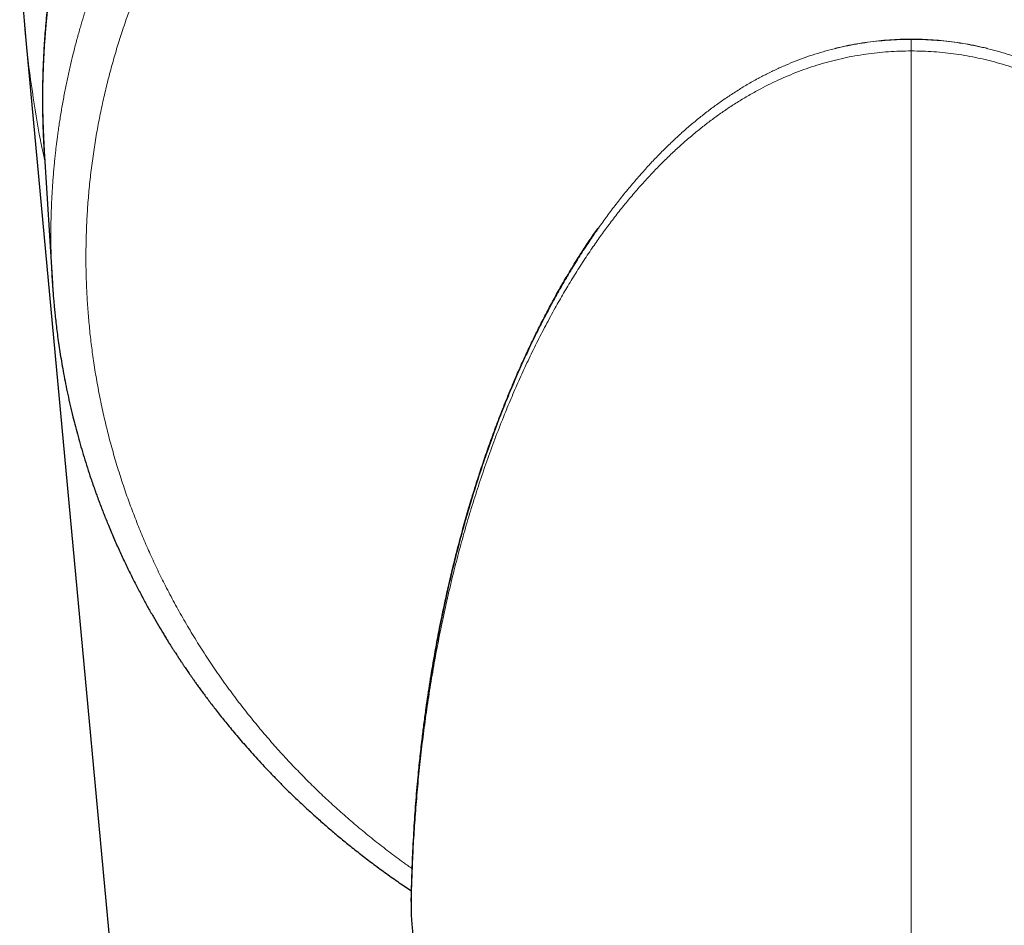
# Model space of a CAD drawing. Header units: millimetres. Extents: x 8 to 869, y 12 to 812.
# Tile 96 of 230: x 462 to 491, y 248 to 274. Entities that reach past the tile are written whole.
import ezdxf

# ---------------------------------------------------------------- set-up
doc = ezdxf.new("R2010")
doc.units = ezdxf.units.MM

msp = doc.modelspace()

# ---------------------------------------------------------------- linework, layer by layer
at = {"color": 252, "linetype": 'Continuous', "lineweight": 0}
for p, q in [((488.386, 273.855), (488.386, 273.859)), ((488.386, 273.852), (488.386, 273.853)), ((488.388, 184.695), (488.386, 273.515)), ((473.823, 248.442), (473.823, 248.429)), ((473.824, 248.426), (473.823, 248.41)), ((473.823, 248.41), (473.826, 248.351))]:
    msp.add_line(p, q, dxfattribs=at)
at = {"color": 7, "linetype": 'Continuous', "lineweight": 30}
for p, q in [((463.138, 270.598), (463.379, 266.756)), ((463.38, 266.756), (463.379, 266.772)), ((473.823, 248.426), (473.823, 248.415)), ((473.823, 248.415), (473.826, 248.347)), ((473.826, 248.351), (473.826, 248.346))]:
    msp.add_line(p, q, dxfattribs=at)
at = {"color": 7, "linetype": 'Continuous', "lineweight": 30, "flags": 128}
msp.add_lwpolyline([(462.582, 274.142), (466.45, 232.483), (470.517, 188.677)], dxfattribs=at)
at = {"color": 252, "linetype": 'Continuous', "lineweight": 0, "flags": 128}
msp.add_lwpolyline([(488.386, 273.852), (488.386, 273.845), (488.386, 273.833), (488.386, 273.818), (488.386, 273.799), (488.386, 273.776), (488.386, 273.75), (488.386, 273.721), (488.386, 273.69), (488.386, 273.657), (488.386, 273.623), (488.386, 273.587), (488.386, 273.551), (488.386, 273.515)], dxfattribs=at)
at = {"color": 7, "linetype": 'Continuous', "lineweight": 30}
msp.add_arc((488.213, 272.068), 25.118, 96.9311, 183.3554, dxfattribs=at)
at = {"color": 252, "linetype": 'Continuous', "lineweight": 0}
for centre, radius, start, end in [((473.934, 248.44), 0.111, 179.0018, 187.0565), ((473.993, 248.426), 0.171, 178.918, 185.2619)]:
    msp.add_arc(centre, radius, start, end, dxfattribs=at)
at = {"color": 7, "linetype": 'Continuous', "lineweight": 30}
for points, knots in [([(485.182, 297.003), (485.123, 296.996), (484.871, 296.966), (484.429, 296.899), (483.855, 296.803), (483.279, 296.692), (482.702, 296.568), (482.124, 296.428), (481.548, 296.275), (480.975, 296.109), (480.409, 295.93), (479.849, 295.738), (479.297, 295.535), (478.749, 295.319), (478.203, 295.088), (477.657, 294.843), (477.114, 294.583), (476.576, 294.31), (476.045, 294.024), (475.522, 293.727), (475.01, 293.419), (474.507, 293.1), (474.011, 292.77), (473.519, 292.424), (473.031, 292.064), (472.547, 291.689), (472.07, 291.3), (471.602, 290.899), (471.144, 290.487), (470.698, 290.065), (470.263, 289.634), (469.838, 289.19), (469.443, 288.758), (469.077, 288.339), (468.739, 287.935), (468.409, 287.522), (468.086, 287.102), (467.772, 286.674), (467.447, 286.211), (467.115, 285.714), (466.777, 285.179), (466.452, 284.634), (466.155, 284.108), (465.886, 283.601), (465.641, 283.116), (465.406, 282.624), (465.181, 282.126), (464.967, 281.622), (464.767, 281.121), (464.581, 280.624), (464.408, 280.132), (464.246, 279.636), (464.093, 279.134), (463.942, 278.597), (463.794, 278.022), (463.654, 277.41), (463.546, 276.878), (463.464, 276.429), (463.404, 276.069), (463.35, 275.719), (463.303, 275.376), (463.262, 275.042), (463.226, 274.718), (463.195, 274.404), (463.169, 274.102), (463.148, 273.811), (463.131, 273.533), (463.117, 273.254), (463.106, 272.977), (463.098, 272.703), (463.093, 272.443), (463.091, 272.2), (463.091, 271.971), (463.094, 271.758), (463.097, 271.56), (463.102, 271.377), (463.108, 271.21), (463.114, 271.058), (463.12, 270.921), (463.126, 270.8), (463.132, 270.694), (463.136, 270.628), (463.138, 270.598)], [0, 0, 0, 0, 0.0047, 0.019957, 0.035238, 0.050541, 0.066146, 0.081774, 0.097427, 0.113103, 0.128802, 0.144244, 0.159709, 0.175197, 0.190707, 0.206523, 0.222363, 0.238226, 0.254113, 0.270024, 0.285674, 0.301346, 0.317041, 0.33277, 0.348847, 0.364987, 0.381191, 0.397458, 0.413788, 0.429888, 0.44605, 0.462272, 0.478555, 0.49242, 0.506328, 0.52028, 0.534277, 0.548317, 0.562401, 0.579057, 0.595773, 0.612551, 0.62939, 0.643726, 0.658105, 0.672529, 0.686997, 0.701508, 0.716064, 0.729828, 0.743631, 0.757473, 0.771355, 0.785275, 0.801862, 0.818504, 0.835201, 0.845066, 0.854772, 0.864177, 0.873279, 0.882255, 0.890917, 0.899265, 0.907298, 0.915016, 0.92242, 0.92951, 0.937184, 0.944453, 0.951315, 0.957771, 0.963821, 0.969465, 0.974703, 0.979534, 0.98396, 0.98798, 0.991593, 0.994801, 0.997603, 1, 1, 1, 1]), ([(462.428, 276.096), (462.429, 276.08), (462.431, 276.052), (462.433, 276.016), (462.435, 275.988), (462.437, 275.962), (462.439, 275.933), (462.441, 275.894), (462.444, 275.85), (462.447, 275.808), (462.45, 275.772), (462.452, 275.733), (462.456, 275.687), (462.459, 275.634), (462.463, 275.579), (462.468, 275.52), (462.472, 275.462), (462.476, 275.401), (462.481, 275.34), (462.486, 275.279), (462.491, 275.213), (462.499, 275.107), (462.511, 274.961), (462.526, 274.775), (462.539, 274.624), (462.549, 274.509), (462.555, 274.432), (462.56, 274.376), (462.564, 274.338), (462.566, 274.316), (462.568, 274.293), (462.57, 274.266), (462.573, 274.23), (462.578, 274.183), (462.581, 274.148), (462.583, 274.128)], [0, 0, 0, 0, 0.023628, 0.042173, 0.05557, 0.066787, 0.081345, 0.099399, 0.126976, 0.14685, 0.163792, 0.182207, 0.205362, 0.233963, 0.262837, 0.289968, 0.322297, 0.352391, 0.382932, 0.414173, 0.446797, 0.482272, 0.5766, 0.669989, 0.764423, 0.806922, 0.84553, 0.880849, 0.892512, 0.90398, 0.915253, 0.927564, 0.945599, 0.969768, 1, 1, 1, 1]), ([(473.841, 249.252), (473.845, 249.393), (473.854, 249.676), (473.877, 250.243), (473.914, 250.918), (473.969, 251.701), (474.028, 252.379), (474.09, 252.987), (474.147, 253.488), (474.205, 253.953), (474.278, 254.49), (474.373, 255.136), (474.487, 255.818), (474.599, 256.428), (474.697, 256.931), (474.795, 257.398), (474.895, 257.853), (475.006, 258.331), (475.13, 258.833), (475.264, 259.347), (475.409, 259.873), (475.555, 260.374), (475.698, 260.838), (475.843, 261.289), (476.003, 261.764), (476.179, 262.261), (476.368, 262.769), (476.571, 263.287), (476.774, 263.78), (476.971, 264.235), (477.16, 264.654), (477.357, 265.07), (477.561, 265.485), (477.773, 265.898), (477.994, 266.309), (478.224, 266.717), (478.456, 267.111), (478.688, 267.489), (478.923, 267.853), (479.118, 268.145), (479.239, 268.315), (479.275, 268.367)], [0, 0, 0, 0, 0.022123, 0.044246, 0.088496, 0.127231, 0.165967, 0.19365, 0.221333, 0.243459, 0.265585, 0.304326, 0.343067, 0.370758, 0.398448, 0.420576, 0.442703, 0.468536, 0.49437, 0.520203, 0.547905, 0.575608, 0.597738, 0.619868, 0.645711, 0.671556, 0.697399, 0.725125, 0.75285, 0.774975, 0.797116, 0.819258, 0.841436, 0.863615, 0.885833, 0.908052, 0.930291, 0.950584, 0.970878, 0.991171, 1, 1, 1, 1]), ([(463.378, 266.773), (463.381, 266.731), (463.386, 266.644), (463.396, 266.51), (463.408, 266.365), (463.421, 266.212), (463.436, 266.048), (463.454, 265.865), (463.476, 265.66), (463.503, 265.434), (463.534, 265.197), (463.569, 264.946), (463.609, 264.683), (463.655, 264.406), (463.706, 264.118), (463.763, 263.819), (463.827, 263.51), (463.899, 263.19), (463.973, 262.879), (464.049, 262.578), (464.127, 262.288), (464.211, 261.991), (464.301, 261.687), (464.398, 261.379), (464.505, 261.054), (464.621, 260.718), (464.748, 260.373), (464.877, 260.036), (465.017, 259.689), (465.168, 259.332), (465.33, 258.967), (465.494, 258.614), (465.659, 258.273), (465.826, 257.945), (465.99, 257.633), (466.151, 257.338), (466.308, 257.058), (466.465, 256.79), (466.592, 256.578), (466.688, 256.421), (466.753, 256.317), (466.813, 256.221), (466.868, 256.135), (466.917, 256.058), (466.96, 255.991), (466.994, 255.939), (467.019, 255.901), (467.037, 255.873), (467.052, 255.849), (467.066, 255.829), (467.077, 255.813), (467.085, 255.8), (467.093, 255.789), (467.102, 255.775), (467.116, 255.753), (467.135, 255.725), (467.156, 255.694), (467.177, 255.662), (467.199, 255.63), (467.22, 255.598), (467.248, 255.557), (467.282, 255.507), (467.322, 255.448), (467.364, 255.387), (467.41, 255.322), (467.461, 255.249), (467.518, 255.168), (467.583, 255.077), (467.655, 254.977), (467.734, 254.869), (467.82, 254.752), (467.914, 254.627), (468.015, 254.494), (468.123, 254.354), (468.238, 254.207), (468.362, 254.051), (468.495, 253.888), (468.637, 253.715), (468.79, 253.534), (468.952, 253.345), (469.124, 253.15), (469.307, 252.947), (469.499, 252.737), (469.703, 252.522), (469.917, 252.3), (470.143, 252.072), (470.381, 251.839), (470.631, 251.6), (470.893, 251.358), (471.166, 251.112), (471.451, 250.864), (471.75, 250.612), (472.065, 250.354), (472.397, 250.092), (472.745, 249.827), (473.107, 249.562), (473.471, 249.304), (473.717, 249.138), (473.836, 249.058)], [0, 0, 0, 0, 0.0057275, 0.0120011, 0.0188276, 0.0262123, 0.0341593, 0.0426282, 0.0531429, 0.0642274, 0.0758797, 0.0880974, 0.1011435, 0.11477, 0.1289714, 0.1437409, 0.1590704, 0.1749607, 0.1914191, 0.2055377, 0.2200508, 0.2349597, 0.2502659, 0.2659605, 0.2815998, 0.2996667, 0.3173424, 0.3346302, 0.3515329, 0.3711565, 0.3902415, 0.4087905, 0.426806, 0.4443028, 0.4612718, 0.4769589, 0.4921328, 0.5067818, 0.520896, 0.5270571, 0.5329057, 0.5382267, 0.543021, 0.5472897, 0.5510335, 0.5542531, 0.5559958, 0.5575349, 0.5588706, 0.5600029, 0.5609318, 0.5616576, 0.5621801, 0.562798, 0.5640491, 0.5657892, 0.5675619, 0.569349, 0.5711503, 0.5729659, 0.5747958, 0.5780989, 0.5814474, 0.5848415, 0.5884631, 0.5926092, 0.5972836, 0.6024858, 0.6082023, 0.6144434, 0.6212087, 0.6284979, 0.6363106, 0.6444934, 0.6531809, 0.6623734, 0.672071, 0.6824878, 0.6934317, 0.7049037, 0.7169052, 0.7294377, 0.7425035, 0.756105, 0.7702139, 0.7848629, 0.8000562, 0.8157989, 0.8320966, 0.8486499, 0.865752, 0.8834084, 0.9016062, 0.9207079, 0.9403172, 0.960399, 0.9809551, 1, 1, 1, 1]), ([(473.828, 248.748), (473.829, 248.768), (473.83, 248.809), (473.832, 248.882), (473.834, 248.964), (473.836, 249.054), (473.838, 249.15), (473.84, 249.218), (473.841, 249.252)], [0, 0, 0, 0, 0.165255, 0.330531, 0.500247, 0.669977, 0.834578, 1, 1, 1, 1]), ([(473.828, 248.745), (473.828, 248.744), (473.828, 248.71), (473.827, 248.639), (473.825, 248.534), (473.823, 248.461), (473.823, 248.426)], [0, 0, 0, 0, 0.011617, 0.354749, 0.685908, 1, 1, 1, 1]), ([(473.826, 248.346), (473.828, 248.321), (473.833, 248.268), (473.84, 248.186), (473.846, 248.105), (473.853, 248.029), (473.858, 247.957), (473.864, 247.889), (473.869, 247.827), (473.873, 247.774), (473.877, 247.729), (473.88, 247.686), (473.883, 247.643), (473.889, 247.569), (473.897, 247.462), (473.907, 247.34), (473.915, 247.232), (473.921, 247.138), (473.929, 247.032), (473.937, 246.913), (473.946, 246.782), (473.955, 246.638), (473.965, 246.482), (473.975, 246.314), (473.984, 246.132), (473.994, 245.938), (474.003, 245.732), (474.009, 245.59), (474.012, 245.517)], [0, 0, 0, 0, 0.032324, 0.068523, 0.10155, 0.131494, 0.158609, 0.187263, 0.211516, 0.231287, 0.247077, 0.262641, 0.278731, 0.295345, 0.343729, 0.396045, 0.425058, 0.458007, 0.494888, 0.535642, 0.580218, 0.628605, 0.680808, 0.736843, 0.796735, 0.860525, 0.928261, 1, 1, 1, 1])]:
    msp.add_open_spline(points, degree=3, knots=knots, dxfattribs=at)
at = {"color": 252, "linetype": 'Continuous', "lineweight": 0}
for points, knots in [([(463.379, 266.772), (463.376, 266.807), (463.369, 266.91), (463.361, 267.083), (463.354, 267.24), (463.35, 267.347), (463.348, 267.403), (463.346, 267.459), (463.345, 267.516), (463.343, 267.573), (463.34, 267.709), (463.336, 267.921), (463.335, 268.205), (463.338, 268.478), (463.344, 268.741), (463.353, 268.993), (463.363, 269.231), (463.376, 269.454), (463.389, 269.662), (463.404, 269.861), (463.42, 270.051), (463.437, 270.232), (463.454, 270.403), (463.472, 270.564), (463.489, 270.716), (463.507, 270.859), (463.52, 270.965), (463.53, 271.035), (463.535, 271.074), (463.54, 271.113), (463.545, 271.15), (463.551, 271.191), (463.558, 271.243), (463.582, 271.408), (463.625, 271.684), (463.69, 272.06), (463.761, 272.431), (463.837, 272.792), (463.916, 273.145), (464.002, 273.499), (464.095, 273.853), (464.19, 274.195), (464.258, 274.427), (464.297, 274.554), (464.309, 274.593), (464.321, 274.632), (464.333, 274.67), (464.345, 274.709), (464.401, 274.888), (464.505, 275.205), (464.663, 275.655), (464.828, 276.095), (464.999, 276.524), (465.151, 276.883), (465.28, 277.175), (465.383, 277.403), (465.488, 277.627), (465.594, 277.848), (465.705, 278.073), (465.823, 278.304), (465.979, 278.602), (466.172, 278.956), (466.404, 279.362), (466.642, 279.76), (466.876, 280.133), (467.104, 280.484), (467.269, 280.728), (467.378, 280.885), (467.428, 280.958), (467.479, 281.03), (467.53, 281.101), (467.581, 281.173), (467.632, 281.244), (467.765, 281.427), (467.982, 281.718), (468.29, 282.113), (468.604, 282.499), (468.925, 282.877), (469.249, 283.244), (469.577, 283.6), (469.909, 283.945), (470.245, 284.282), (470.586, 284.61), (470.932, 284.93), (471.281, 285.241), (471.635, 285.544), (471.977, 285.826), (472.309, 286.09), (472.546, 286.273), (472.702, 286.39), (472.774, 286.444), (472.846, 286.497), (472.918, 286.551), (472.991, 286.603), (473.063, 286.656), (473.25, 286.791), (473.554, 287.004), (473.979, 287.29), (474.409, 287.566), (474.843, 287.833), (475.279, 288.089), (475.716, 288.334), (476.155, 288.569), (476.596, 288.794), (477.041, 289.011), (477.489, 289.218), (477.939, 289.416), (478.392, 289.605), (478.764, 289.753), (479.053, 289.863), (479.259, 289.939), (479.464, 290.013), (479.671, 290.086), (479.877, 290.156), (480.084, 290.225), (480.387, 290.323), (480.787, 290.447), (481.287, 290.59), (481.79, 290.724), (482.294, 290.847), (482.798, 290.96), (483.3, 291.062), (483.801, 291.155), (484.304, 291.237), (484.839, 291.315), (485.408, 291.385), (486.009, 291.445), (486.611, 291.492), (487.214, 291.525), (487.816, 291.545), (488.409, 291.551), (488.993, 291.544), (489.567, 291.525), (490.143, 291.493), (490.717, 291.449), (491.292, 291.393), (491.865, 291.324), (492.438, 291.242), (492.986, 291.152), (493.51, 291.055), (494.009, 290.953), (494.507, 290.84), (494.911, 290.741), (495.224, 290.66), (495.445, 290.6), (495.666, 290.538), (495.886, 290.475), (496.106, 290.409), (496.325, 290.342), (496.646, 290.24), (497.068, 290.099), (497.587, 289.914), (498.105, 289.716), (498.619, 289.508), (499.131, 289.287), (499.639, 289.055), (500.144, 288.811), (500.624, 288.566), (501.08, 288.321), (501.514, 288.077), (501.943, 287.825), (502.351, 287.573), (502.739, 287.325), (503.01, 287.144), (503.186, 287.024), (503.268, 286.968), (503.35, 286.911), (503.431, 286.854), (503.512, 286.797), (503.593, 286.74), (503.787, 286.601), (504.091, 286.377), (504.502, 286.061), (504.909, 285.734), (505.312, 285.396), (505.71, 285.048), (506.103, 284.689), (506.49, 284.318), (506.856, 283.953), (507.201, 283.593), (507.527, 283.24), (507.846, 282.879), (508.148, 282.524), (508.431, 282.177), (508.629, 281.926), (508.755, 281.761), (508.814, 281.684), (508.873, 281.606), (508.931, 281.528), (508.989, 281.45), (509.047, 281.372), (509.174, 281.198), (509.367, 280.927), (509.623, 280.553), (509.874, 280.17), (510.12, 279.778), (510.324, 279.436), (510.491, 279.149), (510.621, 278.917), (510.749, 278.683), (510.876, 278.445), (510.997, 278.211), (511.112, 277.983), (511.248, 277.704), (511.407, 277.366), (511.588, 276.963), (511.763, 276.55), (511.925, 276.144), (512.076, 275.747), (512.209, 275.374), (512.297, 275.113), (512.345, 274.966), (512.36, 274.92), (512.375, 274.874), (512.39, 274.827), (512.405, 274.781), (512.451, 274.635), (512.527, 274.385), (512.63, 274.027), (512.73, 273.657), (512.825, 273.275), (512.908, 272.918), (512.979, 272.587), (513.04, 272.285), (513.103, 271.942), (513.155, 271.638), (513.187, 271.429), (513.198, 271.352), (513.201, 271.331), (513.204, 271.31), (513.208, 271.289), (513.211, 271.268), (513.214, 271.246), (513.222, 271.187), (513.236, 271.087), (513.256, 270.94), (513.276, 270.782), (513.296, 270.611), (513.316, 270.429), (513.335, 270.236), (513.354, 270.032), (513.372, 269.817), (513.388, 269.59), (513.403, 269.351), (513.416, 269.1), (513.426, 268.837), (513.433, 268.574), (513.436, 268.312), (513.437, 268.118), (513.436, 267.985), (513.436, 267.914), (513.435, 267.844), (513.434, 267.772), (513.432, 267.7), (513.429, 267.546), (513.422, 267.314), (513.409, 267.024), (513.398, 266.839), (513.393, 266.756)], [0, 0, 0, 0, 0.001409, 0.004198, 0.007047, 0.007804, 0.008565, 0.009329, 0.010098, 0.010872, 0.011649, 0.015643, 0.019494, 0.023202, 0.026768, 0.030191, 0.033472, 0.036434, 0.03927, 0.041978, 0.04456, 0.047015, 0.049344, 0.051545, 0.05362, 0.055569, 0.05739, 0.057936, 0.05847, 0.058991, 0.0595, 0.059996, 0.060677, 0.061626, 0.066784, 0.071999, 0.077099, 0.082083, 0.086952, 0.091706, 0.096803, 0.10176, 0.106007, 0.106555, 0.107101, 0.107646, 0.108188, 0.108729, 0.109268, 0.115756, 0.122135, 0.128407, 0.134571, 0.140626, 0.143978, 0.147295, 0.150578, 0.153828, 0.157043, 0.160531, 0.164122, 0.170346, 0.176497, 0.182572, 0.188574, 0.193794, 0.198956, 0.200107, 0.201255, 0.202401, 0.203543, 0.204683, 0.205819, 0.206953, 0.213474, 0.219943, 0.226358, 0.232722, 0.239033, 0.24518, 0.251277, 0.257324, 0.263322, 0.269269, 0.275167, 0.281016, 0.286815, 0.291878, 0.296903, 0.298026, 0.299147, 0.300266, 0.301383, 0.302498, 0.303611, 0.304723, 0.311086, 0.317416, 0.323715, 0.329982, 0.336218, 0.342312, 0.348377, 0.354412, 0.360419, 0.366396, 0.372345, 0.378266, 0.384159, 0.386796, 0.389428, 0.392053, 0.394674, 0.397289, 0.399898, 0.402502, 0.408717, 0.414918, 0.421107, 0.427284, 0.433449, 0.439493, 0.445526, 0.451549, 0.457563, 0.464709, 0.471843, 0.478965, 0.486075, 0.493175, 0.500265, 0.507033, 0.513811, 0.520599, 0.527398, 0.534207, 0.541029, 0.547862, 0.554709, 0.560744, 0.566791, 0.572849, 0.578918, 0.581647, 0.584378, 0.587112, 0.589848, 0.592587, 0.595328, 0.598072, 0.604658, 0.611278, 0.617934, 0.624626, 0.631354, 0.638119, 0.644921, 0.65176, 0.65781, 0.66389, 0.67, 0.676139, 0.681567, 0.687019, 0.688246, 0.689475, 0.690705, 0.691935, 0.693167, 0.694401, 0.695635, 0.702039, 0.708506, 0.715037, 0.72163, 0.728287, 0.735008, 0.741793, 0.748642, 0.754723, 0.760854, 0.767035, 0.773267, 0.778792, 0.784357, 0.785612, 0.786869, 0.788127, 0.789388, 0.79065, 0.791915, 0.793182, 0.799008, 0.80491, 0.810887, 0.816941, 0.82307, 0.826544, 0.830041, 0.833562, 0.837107, 0.840677, 0.844001, 0.847245, 0.853005, 0.85887, 0.86484, 0.870916, 0.87635, 0.881865, 0.886786, 0.887436, 0.888086, 0.888737, 0.889389, 0.890043, 0.890697, 0.895557, 0.900563, 0.905715, 0.911013, 0.916457, 0.920543, 0.924707, 0.92895, 0.934671, 0.937232, 0.937521, 0.93781, 0.9381, 0.93839, 0.938681, 0.938971, 0.939262, 0.941098, 0.943099, 0.945265, 0.947596, 0.950091, 0.952702, 0.955473, 0.958402, 0.96149, 0.964738, 0.968145, 0.97171, 0.975435, 0.978845, 0.982377, 0.983323, 0.984277, 0.98524, 0.986211, 0.98719, 0.988178, 0.992467, 0.996626, 1, 1, 1, 1]), ([(473.856, 249.707), (473.771, 249.767), (473.543, 249.928), (473.181, 250.199), (472.769, 250.519), (472.365, 250.848), (471.971, 251.184), (471.586, 251.526), (471.211, 251.875), (470.841, 252.235), (470.475, 252.607), (470.113, 252.992), (469.763, 253.384), (469.422, 253.782), (469.092, 254.186), (468.762, 254.609), (468.434, 255.052), (468.109, 255.515), (467.796, 255.986), (467.495, 256.465), (467.207, 256.951), (466.932, 257.443), (466.679, 257.925), (466.445, 258.398), (466.23, 258.859), (466.027, 259.323), (465.836, 259.79), (465.657, 260.26), (465.483, 260.747), (465.318, 261.252), (465.161, 261.774), (465.019, 262.3), (464.889, 262.829), (464.774, 263.362), (464.672, 263.898), (464.587, 264.423), (464.517, 264.934), (464.46, 265.431), (464.416, 265.929), (464.384, 266.426), (464.363, 266.923), (464.355, 267.434), (464.359, 267.959), (464.377, 268.499), (464.409, 269.038), (464.455, 269.577), (464.516, 270.115), (464.59, 270.652), (464.676, 271.174), (464.773, 271.68), (464.878, 272.171), (464.996, 272.661), (465.126, 273.149), (465.267, 273.633), (465.425, 274.128), (465.599, 274.634), (465.792, 275.15), (465.999, 275.661), (466.219, 276.167), (466.452, 276.669), (466.7, 277.167), (466.953, 277.646), (467.212, 278.107), (467.475, 278.551), (467.75, 278.991), (468.036, 279.426), (468.334, 279.857), (468.651, 280.293), (468.989, 280.735), (469.349, 281.181), (469.721, 281.619), (470.104, 282.048), (470.5, 282.469), (470.908, 282.882), (471.316, 283.274), (471.723, 283.648), (472.129, 284.004), (472.546, 284.352), (472.973, 284.692), (473.41, 285.024), (473.848, 285.341), (474.287, 285.644), (474.726, 285.933), (475.171, 286.213), (475.624, 286.484), (476.083, 286.745), (476.549, 286.997), (477.022, 287.24), (477.51, 287.477), (478.013, 287.708), (478.531, 287.932), (479.057, 288.145), (479.591, 288.347), (480.13, 288.538), (480.665, 288.713), (481.195, 288.874), (481.72, 289.022), (482.248, 289.158), (482.779, 289.282), (483.313, 289.396), (483.851, 289.498), (484.391, 289.588), (484.944, 289.669), (485.508, 289.739), (486.084, 289.797), (486.664, 289.842), (487.246, 289.875), (487.83, 289.894), (488.404, 289.9), (488.969, 289.893), (489.525, 289.875), (490.08, 289.844), (490.635, 289.802), (491.188, 289.747), (491.74, 289.681), (492.288, 289.603), (492.84, 289.512), (493.397, 289.408), (493.958, 289.29), (494.514, 289.16), (495.065, 289.019), (495.612, 288.865), (496.146, 288.701), (496.668, 288.529), (497.177, 288.349), (497.682, 288.158), (498.183, 287.956), (498.68, 287.743), (499.172, 287.52), (499.657, 287.286), (500.142, 287.04), (500.626, 286.781), (501.108, 286.508), (501.582, 286.225), (502.046, 285.934), (502.502, 285.633), (502.963, 285.314), (503.428, 284.975), (503.897, 284.616), (504.355, 284.246), (504.803, 283.866), (505.241, 283.474), (505.669, 283.073), (506.074, 282.673), (506.456, 282.276), (506.816, 281.885), (507.165, 281.488), (507.502, 281.085), (507.828, 280.677), (508.153, 280.251), (508.475, 279.806), (508.794, 279.342), (509.099, 278.872), (509.392, 278.395), (509.672, 277.912), (509.94, 277.423), (510.187, 276.94), (510.416, 276.466), (510.627, 276.001), (510.827, 275.531), (511.015, 275.059), (511.191, 274.584), (511.36, 274.093), (511.52, 273.585), (511.671, 273.061), (511.808, 272.534), (511.932, 272.006), (512.041, 271.475), (512.137, 270.942), (512.216, 270.421), (512.281, 269.914), (512.332, 269.419), (512.371, 268.923), (512.398, 268.425), (512.414, 267.926), (512.418, 267.411), (512.408, 266.881), (512.384, 266.339), (512.347, 265.797), (512.295, 265.258), (512.229, 264.721), (512.149, 264.185), (512.058, 263.666), (511.957, 263.164), (511.847, 262.678), (511.725, 262.193), (511.592, 261.71), (511.446, 261.228), (511.284, 260.733), (511.104, 260.226), (510.904, 259.708), (510.691, 259.196), (510.465, 258.688), (510.225, 258.187), (509.973, 257.691), (509.715, 257.215), (509.452, 256.757), (509.186, 256.317), (508.908, 255.883), (508.62, 255.453), (508.32, 255.028), (507.999, 254.595), (507.656, 254.155), (507.29, 253.709), (506.911, 253.271), (506.521, 252.842), (506.119, 252.423), (505.706, 252.013), (505.294, 251.624), (504.883, 251.255), (504.475, 250.904), (504.058, 250.562), (503.63, 250.228), (503.25, 249.943), (503.009, 249.773), (502.917, 249.708)], [0, 0, 0, 0, 0.002618, 0.007028, 0.011452, 0.015877, 0.020292, 0.024693, 0.029082, 0.033462, 0.038041, 0.042614, 0.047184, 0.051752, 0.056321, 0.060893, 0.065887, 0.070891, 0.075906, 0.080936, 0.085983, 0.091034, 0.096078, 0.100684, 0.105278, 0.109864, 0.114442, 0.119017, 0.123588, 0.128575, 0.133563, 0.138556, 0.143556, 0.148566, 0.153592, 0.15863, 0.163254, 0.167876, 0.172494, 0.177102, 0.181697, 0.186284, 0.191282, 0.196276, 0.201269, 0.206263, 0.21126, 0.216263, 0.221276, 0.22588, 0.230498, 0.235127, 0.239757, 0.244377, 0.248985, 0.254001, 0.25901, 0.264012, 0.269012, 0.274011, 0.279013, 0.28402, 0.288617, 0.293223, 0.297844, 0.302474, 0.307105, 0.311729, 0.31676, 0.32178, 0.326791, 0.331798, 0.336802, 0.341807, 0.346816, 0.351414, 0.356021, 0.360643, 0.365277, 0.369912, 0.37454, 0.378945, 0.38334, 0.387728, 0.39211, 0.39649, 0.400869, 0.405249, 0.409634, 0.414235, 0.418847, 0.423473, 0.428113, 0.432752, 0.437376, 0.441777, 0.446167, 0.45055, 0.454927, 0.459303, 0.463679, 0.468058, 0.472442, 0.477045, 0.481659, 0.48629, 0.490932, 0.495578, 0.500218, 0.504639, 0.50906, 0.513482, 0.517909, 0.522343, 0.526775, 0.531195, 0.535598, 0.540196, 0.544784, 0.549365, 0.553941, 0.558516, 0.563093, 0.567465, 0.571845, 0.576233, 0.580633, 0.58505, 0.589477, 0.593902, 0.598312, 0.602915, 0.607505, 0.612086, 0.61666, 0.621229, 0.625796, 0.63078, 0.63577, 0.640768, 0.645777, 0.650798, 0.655833, 0.660885, 0.665514, 0.670127, 0.674727, 0.679315, 0.683894, 0.688467, 0.69345, 0.698432, 0.703413, 0.708399, 0.71339, 0.71839, 0.723402, 0.728011, 0.732635, 0.737263, 0.741884, 0.746492, 0.751089, 0.756092, 0.761088, 0.766077, 0.771063, 0.776049, 0.781036, 0.786028, 0.79061, 0.795199, 0.799798, 0.804409, 0.809031, 0.813658, 0.818699, 0.823722, 0.828734, 0.833736, 0.838733, 0.843726, 0.848718, 0.853296, 0.857876, 0.862462, 0.867055, 0.871658, 0.876275, 0.881322, 0.886369, 0.891404, 0.896426, 0.901438, 0.906443, 0.911444, 0.916025, 0.920608, 0.925193, 0.929783, 0.934379, 0.938988, 0.944028, 0.949079, 0.95413, 0.959165, 0.964187, 0.9692, 0.974206, 0.978792, 0.983378, 0.987966, 0.99256, 0.99716, 1, 1, 1, 1]), ([(462.587, 274.146), (462.597, 274.017), (462.645, 273.411), (462.792, 272.332), (462.97, 271.192), (463.113, 270.534), (463.154, 270.344)], [0, 0, 0, 0, 0.10041, 0.475384, 0.849018, 1, 1, 1, 1]), ([(488.386, 273.852), (488.273, 273.851), (488.046, 273.848), (487.707, 273.829), (487.37, 273.799), (487.037, 273.757), (486.707, 273.702), (486.381, 273.636), (486.059, 273.559), (485.74, 273.47), (485.426, 273.37), (485.114, 273.259), (484.808, 273.136), (484.507, 273.004), (484.212, 272.862), (483.912, 272.707), (483.61, 272.536), (483.304, 272.35), (483.006, 272.154), (482.716, 271.951), (482.432, 271.739), (482.157, 271.521), (481.88, 271.288), (481.604, 271.042), (481.328, 270.783), (481.062, 270.519), (480.805, 270.249), (480.54, 269.959), (480.268, 269.645), (479.991, 269.309), (479.724, 268.967), (479.466, 268.621), (479.217, 268.269), (478.961, 267.893), (478.701, 267.49), (478.439, 267.063), (478.188, 266.633), (477.932, 266.174), (477.674, 265.686), (477.414, 265.167), (477.167, 264.645), (476.932, 264.122), (476.708, 263.596), (476.479, 263.029), (476.247, 262.422), (476.015, 261.772), (475.797, 261.121), (475.592, 260.467), (475.4, 259.811), (475.221, 259.154), (475.048, 258.472), (474.882, 257.767), (474.726, 257.04), (474.583, 256.313), (474.453, 255.586), (474.337, 254.861), (474.233, 254.137), (474.142, 253.414), (474.063, 252.692), (473.995, 251.971), (473.939, 251.256), (473.895, 250.546), (473.861, 249.843), (473.838, 249.137), (473.828, 248.673), (473.823, 248.442)], [0, 0, 0, 0, 0.009285, 0.018566, 0.027816, 0.03701, 0.046162, 0.055291, 0.064417, 0.073549, 0.0827, 0.091884, 0.101108, 0.110336, 0.119543, 0.128709, 0.138929, 0.14913, 0.159325, 0.169531, 0.179753, 0.189981, 0.200193, 0.21137, 0.222499, 0.233592, 0.244658, 0.255705, 0.268812, 0.281913, 0.295016, 0.308128, 0.321255, 0.3344, 0.349893, 0.36536, 0.380769, 0.396117, 0.41434, 0.432519, 0.450664, 0.468785, 0.486887, 0.504978, 0.527074, 0.549172, 0.571278, 0.593401, 0.615545, 0.637718, 0.659931, 0.684399, 0.70888, 0.733353, 0.757796, 0.782212, 0.806613, 0.831003, 0.855388, 0.879772, 0.904159, 0.928119, 0.952084, 0.97608, 1, 1, 1, 1]), ([(488.386, 273.859), (488.28, 273.858), (488.067, 273.856), (487.749, 273.839), (487.432, 273.812), (487.117, 273.774), (486.804, 273.725), (486.494, 273.664), (486.283, 273.618), (486.177, 273.589), (486.171, 273.587)], [0, 0, 0, 0, 0.1420637, 0.2838598, 0.4256168, 0.5675156, 0.7093086, 0.8507456, 0.9916009, 1, 1, 1, 1]), ([(490.602, 273.587), (490.596, 273.589), (490.489, 273.618), (490.277, 273.664), (489.968, 273.725), (489.655, 273.774), (489.34, 273.812), (489.023, 273.839), (488.705, 273.856), (488.492, 273.858), (488.386, 273.859)], [0, 0, 0, 0, 0.008688, 0.149567, 0.29104, 0.432823, 0.574624, 0.716285, 0.858002, 1, 1, 1, 1]), ([(502.95, 248.446), (502.946, 248.66), (502.937, 249.089), (502.916, 249.744), (502.886, 250.395), (502.848, 251.05), (502.8, 251.705), (502.743, 252.362), (502.673, 253.041), (502.591, 253.743), (502.494, 254.466), (502.385, 255.19), (502.263, 255.913), (502.128, 256.637), (501.981, 257.36), (501.819, 258.083), (501.643, 258.806), (501.452, 259.528), (501.261, 260.199), (501.073, 260.817), (500.89, 261.384), (500.696, 261.95), (500.491, 262.515), (500.273, 263.082), (500.043, 263.649), (499.8, 264.216), (499.544, 264.779), (499.294, 265.298), (499.053, 265.773), (498.823, 266.206), (498.583, 266.636), (498.334, 267.063), (498.074, 267.486), (497.803, 267.906), (497.521, 268.321), (497.247, 268.703), (496.984, 269.052), (496.733, 269.368), (496.474, 269.681), (496.209, 269.986), (495.938, 270.281), (495.663, 270.567), (495.379, 270.846), (495.084, 271.119), (494.78, 271.385), (494.488, 271.624), (494.209, 271.838), (493.947, 272.029), (493.678, 272.213), (493.403, 272.39), (493.121, 272.56), (492.836, 272.72), (492.547, 272.869), (492.255, 273.009), (491.956, 273.14), (491.651, 273.262), (491.339, 273.373), (491.021, 273.473), (490.7, 273.563), (490.376, 273.64), (490.049, 273.705), (489.721, 273.759), (489.39, 273.8), (489.057, 273.83), (488.722, 273.848), (488.498, 273.851), (488.386, 273.852)], [0, 0, 0, 0, 0.022156, 0.044402, 0.066628, 0.088863, 0.111104, 0.133351, 0.155577, 0.179998, 0.204392, 0.228763, 0.253114, 0.277453, 0.301784, 0.326115, 0.350452, 0.374802, 0.399174, 0.418344, 0.437539, 0.456763, 0.476024, 0.495328, 0.514883, 0.534414, 0.553921, 0.573408, 0.588709, 0.604002, 0.619292, 0.634586, 0.649896, 0.665228, 0.68059, 0.695993, 0.708135, 0.720322, 0.732557, 0.744804, 0.756599, 0.768382, 0.780163, 0.791952, 0.803759, 0.815604, 0.824947, 0.834312, 0.843686, 0.853061, 0.862426, 0.871774, 0.880873, 0.889983, 0.899115, 0.908285, 0.91751, 0.926754, 0.935973, 0.945144, 0.954282, 0.963402, 0.972518, 0.981647, 0.990803, 1, 1, 1, 1]), ([(488.386, 273.515), (488.275, 273.514), (488.053, 273.512), (487.72, 273.493), (487.39, 273.464), (487.064, 273.423), (486.74, 273.371), (486.421, 273.308), (486.105, 273.233), (485.792, 273.148), (485.483, 273.051), (485.177, 272.944), (484.875, 272.826), (484.578, 272.698), (484.287, 272.561), (483.992, 272.411), (483.692, 272.245), (483.39, 272.065), (483.094, 271.875), (482.806, 271.677), (482.525, 271.472), (482.25, 271.259), (481.974, 271.032), (481.698, 270.792), (481.423, 270.539), (481.157, 270.281), (480.899, 270.017), (480.633, 269.732), (480.36, 269.425), (480.082, 269.095), (479.813, 268.759), (479.553, 268.418), (479.301, 268.073), (479.044, 267.702), (478.781, 267.306), (478.516, 266.884), (478.262, 266.46), (478.003, 266.007), (477.741, 265.525), (477.477, 265.012), (477.226, 264.497), (476.988, 263.979), (476.76, 263.459), (476.528, 262.898), (476.292, 262.297), (476.056, 261.654), (475.834, 261.008), (475.625, 260.36), (475.43, 259.711), (475.247, 259.059), (475.071, 258.383), (474.903, 257.684), (474.743, 256.963), (474.598, 256.242), (474.466, 255.521), (474.348, 254.801), (474.242, 254.083), (474.149, 253.365), (474.068, 252.649), (474, 251.933), (473.943, 251.223), (473.897, 250.518), (473.862, 249.82), (473.839, 249.121), (473.829, 248.658), (473.824, 248.426)], [0, 0, 0, 0, 0.009143, 0.018278, 0.027381, 0.036429, 0.045438, 0.054426, 0.063408, 0.0724, 0.081415, 0.090469, 0.099569, 0.108679, 0.117775, 0.126839, 0.136955, 0.14706, 0.157167, 0.167294, 0.177445, 0.187612, 0.19777, 0.208896, 0.219982, 0.23104, 0.242077, 0.253102, 0.266191, 0.279282, 0.292382, 0.305497, 0.318634, 0.331792, 0.347306, 0.362801, 0.378245, 0.393632, 0.411904, 0.430137, 0.448339, 0.466519, 0.484684, 0.502841, 0.525022, 0.547207, 0.569403, 0.591618, 0.613856, 0.636125, 0.658435, 0.68301, 0.707599, 0.73218, 0.756732, 0.781257, 0.805766, 0.830265, 0.854757, 0.879249, 0.903744, 0.927808, 0.951882, 0.97597, 1, 1, 1, 1]), ([(488.386, 273.515), (488.496, 273.514), (488.716, 273.512), (489.044, 273.494), (489.37, 273.466), (489.694, 273.425), (490.017, 273.374), (490.337, 273.311), (490.654, 273.237), (490.97, 273.151), (491.282, 273.054), (491.589, 272.947), (491.889, 272.829), (492.183, 272.703), (492.472, 272.568), (492.766, 272.419), (493.065, 272.254), (493.368, 272.074), (493.664, 271.884), (493.953, 271.687), (494.235, 271.482), (494.508, 271.27), (494.783, 271.045), (495.058, 270.807), (495.333, 270.555), (495.6, 270.296), (495.86, 270.032), (496.128, 269.745), (496.403, 269.436), (496.684, 269.104), (496.954, 268.767), (497.214, 268.427), (497.464, 268.083), (497.72, 267.715), (497.981, 267.323), (498.244, 266.906), (498.496, 266.485), (498.755, 266.034), (499.018, 265.552), (499.282, 265.039), (499.535, 264.521), (499.776, 264), (500.006, 263.475), (500.23, 262.936), (500.448, 262.382), (500.659, 261.815), (500.858, 261.248), (501.046, 260.679), (501.224, 260.111), (501.391, 259.542), (501.549, 258.972), (501.709, 258.353), (501.87, 257.685), (502.029, 256.968), (502.173, 256.251), (502.305, 255.533), (502.423, 254.815), (502.529, 254.097), (502.622, 253.379), (502.704, 252.662), (502.773, 251.944), (502.83, 251.232), (502.876, 250.525), (502.911, 249.826), (502.935, 249.125), (502.945, 248.662), (502.949, 248.43)], [0, 0, 0, 0, 0.009055, 0.018067, 0.027052, 0.036025, 0.045002, 0.053996, 0.063025, 0.072103, 0.08121, 0.090304, 0.099349, 0.108363, 0.117363, 0.126361, 0.136458, 0.146582, 0.156721, 0.166865, 0.177001, 0.187113, 0.197194, 0.208269, 0.219338, 0.230411, 0.241494, 0.252594, 0.265802, 0.278999, 0.292145, 0.305248, 0.318319, 0.331366, 0.34672, 0.362058, 0.377387, 0.392715, 0.410972, 0.429242, 0.44753, 0.46584, 0.484174, 0.502534, 0.522153, 0.541729, 0.561269, 0.580781, 0.600268, 0.619738, 0.639194, 0.658641, 0.683081, 0.707519, 0.731961, 0.756412, 0.78088, 0.805369, 0.829883, 0.854424, 0.878997, 0.903572, 0.927701, 0.951825, 0.975947, 1, 1, 1, 1]), ([(473.823, 248.429), (473.823, 248.467), (473.825, 248.541), (473.827, 248.648), (473.828, 248.714), (473.828, 248.748)], [0, 0, 0, 0, 0.332866, 0.666445, 1, 1, 1, 1]), ([(473.824, 248.426), (473.827, 248.387), (473.834, 248.308), (473.845, 248.185), (473.852, 248.101), (473.855, 248.059)], [0, 0, 0, 0, 0.334824, 0.667595, 1, 1, 1, 1])]:
    msp.add_open_spline(points, degree=3, knots=knots, dxfattribs=at)

doc.saveas('drawing.dxf')
